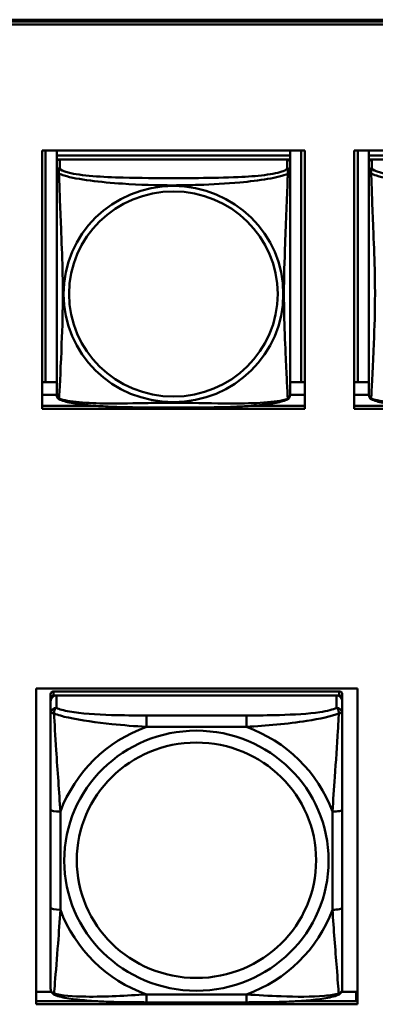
# Model space of a CAD drawing. Header units: inches. Extents: x 0.8 to 72.9, y -7.8 to 49.3.
# Tile 45 of 256: x 36.028 to 36.749, y 8.486 to 10.477. Entities that reach past the tile are written whole.
import ezdxf

# ---------------------------------------------------------------- set-up
doc = ezdxf.new("R2010")
doc.units = ezdxf.units.IN
doc.header["$MEASUREMENT"] = 0
doc.layers.add('Visible Edges(ROSSANSI)', color=7, linetype='Continuous', lineweight=50)
doc.layers.add('Visible Tangent Edges(ROSSANSI)', color=7, linetype='Continuous', lineweight=50)

msp = doc.modelspace()

# ---------------------------------------------------------------- linework, layer by layer
at = {"layer": 'Visible Edges(ROSSANSI)'}
for p, q in [((35.8647, 10.477), (53.2398, 10.477)), ((35.8647, 10.4733), (53.2398, 10.4733)), ((53.2398, 10.4672), (35.8647, 10.4672)), ((36.0736, 10.2127), (36.606, 10.2127)), ((36.0736, 9.69), (36.0736, 10.2127)), ((36.0808, 9.7437), (36.0808, 10.2127)), ((36.1034, 10.2127), (36.1034, 10.2025)), ((36.1034, 10.1885), (36.1034, 10.2127)), ((36.5759, 10.2025), (36.1034, 10.2025)), ((36.1034, 10.2025), (36.1034, 10.1943)), ((36.1034, 10.2025), (36.1034, 10.2025)), ((36.1034, 10.2025), (36.5759, 10.2025)), ((36.5759, 10.2127), (36.5759, 10.2025)), ((36.5759, 10.2025), (36.5759, 10.1943)), ((36.5759, 10.2025), (36.5759, 10.2025)), ((36.5985, 10.2127), (36.5985, 9.7437)), ((36.606, 10.2127), (36.606, 9.69)), ((36.706, 10.2127), (37.2384, 10.2127)), ((36.706, 9.69), (36.706, 10.2127)), ((36.7132, 9.7437), (36.7132, 10.2127)), ((36.7358, 10.2127), (36.7358, 10.2025)), ((36.7358, 10.1885), (36.7358, 10.2127)), ((37.2083, 10.2025), (36.7358, 10.2025)), ((36.7358, 10.2025), (36.7358, 10.1943)), ((36.7358, 10.2025), (36.7358, 10.2025)), ((36.7358, 10.2025), (37.2083, 10.2025)), ((36.1034, 10.1886), (36.1034, 10.1943)), ((36.1034, 10.1943), (36.1093, 10.1943)), ((36.1034, 10.1885), (36.1034, 9.7362)), ((36.57, 10.1943), (36.1093, 10.1943)), ((36.57, 10.1943), (36.5759, 10.1943)), ((36.5759, 10.1943), (36.5759, 10.1886)), ((36.5759, 10.1708), (36.5759, 10.1885)), ((36.7358, 10.1886), (36.7358, 10.1943)), ((36.7358, 10.1943), (36.7416, 10.1943)), ((36.7358, 10.1885), (36.7358, 9.7362)), ((37.2023, 10.1943), (36.7417, 10.1943)), ((36.5759, 10.1708), (36.5759, 10.1708)), ((36.1034, 9.766), (36.1034, 9.7387)), ((36.7358, 9.766), (36.7358, 9.7387)), ((36.0808, 9.7437), (36.0736, 9.7441)), ((36.1034, 9.7437), (36.0808, 9.7437)), ((36.1034, 9.7387), (36.1034, 9.7362)), ((36.5985, 9.7437), (36.5759, 9.7437)), ((36.5985, 9.7437), (36.606, 9.7441)), ((36.7132, 9.7437), (36.706, 9.7441)), ((36.7358, 9.7437), (36.7132, 9.7437)), ((36.7358, 9.7387), (36.7358, 9.7362)), ((36.1034, 9.7181), (36.0736, 9.7181)), ((36.1034, 9.7186), (36.1034, 9.7362)), ((36.1034, 9.7186), (36.1034, 9.7186)), ((36.606, 9.7181), (36.5759, 9.7181)), ((36.7358, 9.7181), (36.706, 9.7181)), ((36.7358, 9.7186), (36.7358, 9.7362)), ((36.7358, 9.7186), (36.7358, 9.7186)), ((36.0736, 9.6961), (36.1825, 9.6961)), ((36.606, 9.69), (36.0736, 9.69)), ((36.4969, 9.6961), (36.606, 9.6961)), ((36.706, 9.6961), (36.8146, 9.6961)), ((37.2384, 9.69), (36.706, 9.69)), ((36.0619, 8.4857), (36.0619, 9.1244)), ((36.0619, 9.1244), (36.7125, 9.1244)), ((36.7125, 9.1244), (36.7125, 8.4857)), ((36.091, 8.5363), (36.091, 9.1045)), ((36.6757, 9.1185), (36.0969, 9.1185)), ((36.0969, 9.1103), (36.6757, 9.1102)), ((36.6698, 9.1102), (36.1028, 9.1103)), ((36.6816, 9.1044), (36.6816, 9.1127)), ((36.6816, 9.1044), (36.6816, 9.0986)), ((36.091, 9.0987), (36.091, 8.5421)), ((36.6816, 9.0737), (36.6816, 9.0986)), ((36.6816, 8.6807), (36.6816, 8.8793)), ((36.091, 8.5421), (36.091, 8.5445)), ((36.091, 8.5171), (36.091, 8.5421)), ((36.0619, 8.5107), (36.0926, 8.5107)), ((36.68, 8.5107), (36.71, 8.5107)), ((36.71, 8.5107), (36.71, 8.4918)), ((36.7125, 8.5029), (36.71, 8.5029)), ((36.0619, 8.4918), (36.1866, 8.4918)), ((36.7125, 8.4857), (36.0619, 8.4857)), ((36.4874, 8.4897), (36.2851, 8.4897)), ((36.5862, 8.4918), (36.7125, 8.4918))]:
    msp.add_line(p, q, dxfattribs=at)
for centre, major_axis, start_param, end_param in [((36.1093, 10.1885), (-0.00591, 0), 4.712366, 6.283162), ((36.57, 10.1885), (0.00591, 0), 6.283162, 7.853958), ((36.7417, 10.1885), (-0.00591, 0), 4.712366, 6.283162), ((36.0969, 9.1127), (-0.00591, 0), 4.712366, 6.283162), ((36.1028, 9.0987), (-0.0118, 0), 4.712366, 6.283162), ((36.0969, 9.1045), (-0.00591, 0), 4.712366, 6.283162), ((36.6698, 9.0986), (0.0118, 0), 6.283162, 7.853958), ((36.6757, 9.1127), (0.00591, 0), 6.283162, 7.853958), ((36.6757, 9.1044), (0.00591, 0), 6.283162, 7.853958)]:
    msp.add_ellipse(centre, major_axis=major_axis, ratio=0.981793, start_param=start_param, end_param=end_param, dxfattribs=at)
for points, knots in [([(36.5759, 10.1708), (36.5759, 10.1687), (36.5759, 10.1653), (36.5759, 10.1559), (36.5759, 10.1499), (36.5759, 10.135), (36.5759, 10.1261), (36.5759, 10.1104), (36.5759, 10.104), (36.5759, 10.0898), (36.5759, 10.0819), (36.5759, 10.0638), (36.5759, 10.0535), (36.5759, 10.0285), (36.5759, 10.0138), (36.5759, 9.9812), (36.5759, 9.9633), (36.5759, 9.9275), (36.5759, 9.9097), (36.5759, 9.8742), (36.5759, 9.8565), (36.5759, 9.8303), (36.5759, 9.8217), (36.5759, 9.7987), (36.5759, 9.7848), (36.5759, 9.7642), (36.5759, 9.7569), (36.5759, 9.7452), (36.5759, 9.7405), (36.5759, 9.7329), (36.5759, 9.7297), (36.5759, 9.7248), (36.5759, 9.7229), (36.5759, 9.7202), (36.5759, 9.7194), (36.5759, 9.7185), (36.5759, 9.7182), (36.5759, 9.718), (36.5759, 9.7179), (36.5759, 9.7179), (36.5759, 9.7179), (36.5759, 9.7178), (36.5759, 9.7178), (36.5759, 9.7178), (36.5759, 9.7178), (36.5759, 9.7178), (36.5759, 9.7178), (36.5759, 9.7178), (36.5759, 9.7178), (36.5759, 9.7178), (36.5759, 9.7178), (36.5759, 9.7178), (36.5759, 9.7178), (36.5759, 9.7177), (36.5759, 9.7177), (36.5759, 9.7177), (36.5759, 9.7176), (36.5759, 9.7175), (36.5766, 9.7215), (36.5757, 9.7156)], [-1.737343, -1.737343, -1.737343, -1.737343, -1.672944, -1.672944, -1.604422, -1.604422, -1.52499, -1.52499, -1.474054, -1.474054, -1.413069, -1.413069, -1.334757, -1.334757, -1.223483, -1.223483, -1.085035, -1.085035, -0.946588, -0.946588, -0.80814, -0.80814, -0.738916, -0.738916, -0.621545, -0.621545, -0.551982, -0.551982, -0.498632, -0.498632, -0.453561, -0.453561, -0.41439, -0.41439, -0.383629, -0.383629, -0.368248, -0.368248, -0.360558, -0.360558, -0.356713, -0.356713, -0.35479, -0.35479, -0.353829, -0.353829, -0.353348, -0.353348, -0.353108, -0.353108, -0.353059, -0.353059, -0.352994, -0.352994, -0.352945, -0.352945, -0.352913, -0.352913, -0.352868, -0.352868, -0.352868, -0.352868]), ([(36.1034, 9.7186), (36.1034, 9.7185), (36.1034, 9.7184), (36.1034, 9.7182), (36.1034, 9.7182), (36.1034, 9.7181), (36.1034, 9.718), (36.1034, 9.7179), (36.1034, 9.7179), (36.1034, 9.7179), (36.1034, 9.7179), (36.1034, 9.7178), (36.1034, 9.7178), (36.1034, 9.7178), (36.1034, 9.7178), (36.1034, 9.7178), (36.1034, 9.7178), (36.1034, 9.7178), (36.1034, 9.7178), (36.1034, 9.7178), (36.1034, 9.7178), (36.1034, 9.7178), (36.1034, 9.7178), (36.1034, 9.7177), (36.1034, 9.7177), (36.1034, 9.7177), (36.1034, 9.7176), (36.1034, 9.7175), (36.1028, 9.7207), (36.1036, 9.7157)], [-1.737338, -1.737338, -1.737338, -1.737338, -1.7319152, -1.7319152, -1.7264924, -1.7264924, -1.72106959, -1.72106959, -1.71564679, -1.71564679, -1.71293539, -1.71293539, -1.71157969, -1.71157969, -1.71090184, -1.71090184, -1.71056291, -1.71056291, -1.71045007, -1.71045007, -1.71040727, -1.71040727, -1.71034618, -1.71034618, -1.71029647, -1.71029647, -1.71026337, -1.71026337, -1.71022399, -1.71022399, -1.71022399, -1.71022399]), ([(36.7358, 9.7186), (36.7358, 9.7185), (36.7358, 9.7184), (36.7358, 9.7182), (36.7358, 9.7182), (36.7358, 9.718), (36.7358, 9.718), (36.7358, 9.7179), (36.7358, 9.7179), (36.7358, 9.7179), (36.7358, 9.7178), (36.7358, 9.7178), (36.7358, 9.7178), (36.7358, 9.7178), (36.7358, 9.7178), (36.7358, 9.7178), (36.7358, 9.7178), (36.7358, 9.7178), (36.7358, 9.7178), (36.7358, 9.7178), (36.7358, 9.7178), (36.7358, 9.7178), (36.7358, 9.7178), (36.7358, 9.7177), (36.7358, 9.7177), (36.7358, 9.7177), (36.7358, 9.7176), (36.7358, 9.7175), (36.7352, 9.7207), (36.736, 9.7156)], [-1.737338, -1.737338, -1.737338, -1.737338, -1.7319152, -1.7319152, -1.7264924, -1.7264924, -1.72106959, -1.72106959, -1.71564679, -1.71564679, -1.71293539, -1.71293539, -1.71157969, -1.71157969, -1.71090184, -1.71090184, -1.71056291, -1.71056291, -1.71045007, -1.71045007, -1.71040727, -1.71040727, -1.71034618, -1.71034618, -1.71029647, -1.71029647, -1.71026337, -1.71026337, -1.71022399, -1.71022399, -1.71022399, -1.71022399]), ([(36.1076, 9.7098), (36.1071, 9.71), (36.1065, 9.7104), (36.1056, 9.7112), (36.1053, 9.7117), (36.1046, 9.7126), (36.1044, 9.713), (36.104, 9.7139), (36.1039, 9.7143), (36.1037, 9.715), (36.1036, 9.7153), (36.1036, 9.7157)], [0.02273801, 0.02273801, 0.02273801, 0.02273801, 0.02955005, 0.02955005, 0.03636208, 0.03636208, 0.04317412, 0.04317412, 0.04998616, 0.04998616, 0.05679819, 0.05679819, 0.05679819, 0.05679819]), ([(36.5717, 9.7097), (36.5683, 9.708), (36.5648, 9.7067), (36.5568, 9.7043), (36.5523, 9.7032), (36.5428, 9.7013), (36.5378, 9.7005), (36.5267, 9.6989), (36.5205, 9.6982), (36.5066, 9.6968), (36.4988, 9.6962), (36.481, 9.695), (36.4708, 9.6945), (36.4459, 9.6935), (36.4312, 9.6932), (36.3995, 9.6927), (36.3825, 9.6926), (36.3485, 9.6925), (36.3315, 9.6925), (36.2975, 9.6926), (36.2804, 9.6927), (36.2464, 9.6932), (36.2293, 9.6936), (36.199, 9.6949), (36.1859, 9.6957), (36.1649, 9.6975), (36.1569, 9.6984), (36.1433, 9.7002), (36.1376, 9.7011), (36.1275, 9.7031), (36.1231, 9.7041), (36.1148, 9.7066), (36.1111, 9.7079), (36.1076, 9.7098)], [-1.678204, -1.678204, -1.678204, -1.678204, -1.629816, -1.629816, -1.580861, -1.580861, -1.532582, -1.532582, -1.479316, -1.479316, -1.416961, -1.416961, -1.337798, -1.337798, -1.226353, -1.226353, -1.09702, -1.09702, -0.967687, -0.967687, -0.838354, -0.838354, -0.709021, -0.709021, -0.60577, -0.60577, -0.53827, -0.53827, -0.483941, -0.483941, -0.435529, -0.435529, -0.384876, -0.384876, -0.384876, -0.384876]), ([(36.5717, 9.7097), (36.5722, 9.71), (36.5727, 9.7104), (36.5736, 9.7112), (36.574, 9.7117), (36.5746, 9.7126), (36.5749, 9.713), (36.5752, 9.7139), (36.5754, 9.7143), (36.5756, 9.715), (36.5756, 9.7153), (36.5757, 9.7156)], [0.0227374, 0.0227374, 0.0227374, 0.0227374, 0.02954725, 0.02954725, 0.03635709, 0.03635709, 0.04316693, 0.04316693, 0.04997677, 0.04997677, 0.05678661, 0.05678661, 0.05678661, 0.05678661]), ([(36.74, 9.7097), (36.7394, 9.71), (36.7389, 9.7104), (36.738, 9.7112), (36.7376, 9.7117), (36.737, 9.7126), (36.7368, 9.713), (36.7364, 9.7139), (36.7363, 9.7143), (36.7361, 9.715), (36.736, 9.7153), (36.736, 9.7156)], [0.02273801, 0.02273801, 0.02273801, 0.02273801, 0.02955005, 0.02955005, 0.03636208, 0.03636208, 0.04317412, 0.04317412, 0.04998616, 0.04998616, 0.05679819, 0.05679819, 0.05679819, 0.05679819]), ([(37.2041, 9.7097), (37.2007, 9.708), (37.1972, 9.7067), (37.1892, 9.7043), (37.1847, 9.7032), (37.1752, 9.7013), (37.1702, 9.7005), (37.1591, 9.6989), (37.1529, 9.6982), (37.139, 9.6968), (37.1312, 9.6962), (37.1134, 9.695), (37.1032, 9.6945), (37.0783, 9.6935), (37.0635, 9.6932), (37.0319, 9.6927), (37.0148, 9.6926), (36.9808, 9.6925), (36.9638, 9.6925), (36.9298, 9.6926), (36.9128, 9.6927), (36.8788, 9.6932), (36.8617, 9.6936), (36.8314, 9.6949), (36.8183, 9.6957), (36.7973, 9.6975), (36.7893, 9.6984), (36.7756, 9.7002), (36.7699, 9.7011), (36.7599, 9.7031), (36.7554, 9.7041), (36.7472, 9.7066), (36.7435, 9.7079), (36.74, 9.7097)], [-1.678204, -1.678204, -1.678204, -1.678204, -1.629816, -1.629816, -1.580861, -1.580861, -1.532582, -1.532582, -1.479316, -1.479316, -1.416961, -1.416961, -1.337798, -1.337798, -1.226353, -1.226353, -1.09702, -1.09702, -0.967687, -0.967687, -0.838354, -0.838354, -0.709021, -0.709021, -0.60577, -0.60577, -0.53827, -0.53827, -0.483941, -0.483941, -0.435529, -0.435529, -0.384876, -0.384876, -0.384876, -0.384876]), ([(36.6816, 9.0737), (36.6816, 9.0697), (36.6816, 9.0646), (36.6816, 9.0516), (36.6816, 9.0435), (36.6816, 9.024), (36.6816, 9.0122), (36.6816, 8.9861), (36.6816, 8.9719), (36.6816, 8.9436), (36.6816, 8.9294), (36.6816, 8.9032), (36.6816, 8.8912), (36.6816, 8.8793)], [-0.7963813, -0.7963813, -0.7963813, -0.7963813, -0.7327374, -0.7327374, -0.6587673, -0.6587673, -0.5649326, -0.5649326, -0.4570471, -0.4570471, -0.3491616, -0.3491616, -0.2569537, -0.2569537, -0.2569537, -0.2569537]), ([(36.6816, 8.6807), (36.6816, 8.6667), (36.6816, 8.6528), (36.6816, 8.6254), (36.6816, 8.6119), (36.6816, 8.5859), (36.6816, 8.5733), (36.6816, 8.5504), (36.6816, 8.5401), (36.6816, 8.526), (36.6816, 8.5212), (36.6816, 8.518), (36.6816, 8.5175), (36.6816, 8.5171)], [0.2569517, 0.2569517, 0.2569517, 0.2569517, 0.3649254, 0.3649254, 0.472899, 0.472899, 0.5808726, 0.5808726, 0.6888463, 0.6888463, 0.7733641, 0.7733641, 0.7968199, 0.7968199, 0.7968199, 0.7968199]), ([(36.0991, 8.5048), (36.098, 8.5053), (36.0969, 8.5059), (36.0949, 8.5075), (36.0941, 8.5084), (36.0927, 8.5103), (36.0922, 8.5114), (36.0915, 8.5132), (36.0913, 8.5141), (36.0911, 8.5157), (36.091, 8.5165), (36.091, 8.5171)], [0.02510758, 0.02510758, 0.02510758, 0.02510758, 0.03074015, 0.03074015, 0.03637271, 0.03637271, 0.04200527, 0.04200527, 0.04763784, 0.04763784, 0.0532704, 0.0532704, 0.0532704, 0.0532704]), ([(36.2851, 8.4897), (36.2716, 8.4897), (36.258, 8.4898), (36.2307, 8.4901), (36.2171, 8.4905), (36.1902, 8.4915), (36.1769, 8.4923), (36.1512, 8.4944), (36.1391, 8.4957), (36.117, 8.4993), (36.1075, 8.5014), (36.0991, 8.5048)], [0.2569517, 0.2569517, 0.2569517, 0.2569517, 0.3597049, 0.3597049, 0.4624581, 0.4624581, 0.5652113, 0.5652113, 0.6679645, 0.6679645, 0.7707177, 0.7707177, 0.7707177, 0.7707177]), ([(36.6735, 8.5048), (36.6651, 8.5013), (36.6556, 8.4993), (36.6335, 8.4957), (36.6214, 8.4944), (36.5957, 8.4922), (36.5824, 8.4915), (36.5555, 8.4905), (36.5419, 8.4901), (36.5146, 8.4898), (36.501, 8.4897), (36.4874, 8.4897)], [-0.7703503, -0.7703503, -0.7703503, -0.7703503, -0.667671, -0.667671, -0.5649917, -0.5649917, -0.4623124, -0.4623124, -0.3596331, -0.3596331, -0.2569537, -0.2569537, -0.2569537, -0.2569537]), ([(36.6735, 8.5048), (36.6746, 8.5053), (36.6757, 8.5059), (36.6776, 8.5074), (36.6785, 8.5084), (36.6799, 8.5103), (36.6804, 8.5113), (36.6811, 8.5132), (36.6813, 8.5141), (36.6815, 8.5157), (36.6816, 8.5165), (36.6816, 8.5171)], [0.0251072, 0.0251072, 0.0251072, 0.0251072, 0.03073932, 0.03073932, 0.03637143, 0.03637143, 0.04200355, 0.04200355, 0.04763567, 0.04763567, 0.05326779, 0.05326779, 0.05326779, 0.05326779])]:
    msp.add_open_spline(points, degree=3, knots=knots, dxfattribs=at)
at = {"layer": 'Visible Tangent Edges(ROSSANSI)'}
for p, q in [((36.1034, 10.1885), (36.1034, 10.1708)), ((36.1093, 10.1766), (36.1093, 10.1943)), ((36.57, 10.1943), (36.57, 10.1766)), ((36.7358, 10.1885), (36.7358, 10.1708)), ((36.7417, 10.1766), (36.7417, 10.1943)), ((36.091, 9.1127), (36.091, 9.1045)), ((36.0969, 9.1103), (36.0969, 9.1185)), ((36.1028, 9.0853), (36.1028, 9.1103)), ((36.6698, 9.1102), (36.6698, 9.0853)), ((36.6757, 9.1185), (36.6757, 9.1102)), ((36.091, 9.0987), (36.091, 9.0737)), ((36.4875, 9.0699), (36.2852, 9.0699)), ((36.2852, 9.0468), (36.4875, 9.0468)), ((36.091, 8.8793), (36.091, 8.6807)), ((36.1107, 8.6769), (36.1107, 8.8755)), ((36.6619, 8.8755), (36.6619, 8.6769)), ((36.4874, 8.5057), (36.2851, 8.5057))]:
    msp.add_line(p, q, dxfattribs=at)
for centre, major_axis, ratio, start_param, end_param in [((36.1093, 10.1708), (-0.00591, 0), 0.981793, 4.712366, 6.283162), ((36.57, 10.1708), (0.00591, 0), 0.981793, 6.283162, 7.853958), ((36.7417, 10.1708), (-0.00591, 0), 0.981793, 4.712366, 6.283162), ((36.1028, 9.0737), (-0.0118, 0), 0.981793, 4.712366, 6.283162), ((36.6698, 9.0737), (0.0118, 0), 0.981793, 6.283162, 7.853958), ((36.2852, 9.0505), (0, 0.0197), 0.00001, 4.521275, 6.092066), ((36.4875, 9.0505), (0, 0.0197), 0.00001, 4.521276, 6.092078), ((36.3863, 8.7762), (-0.2936, 0), 0.981793, 5.064132, 5.931395), ((36.3863, 8.7762), (0.2936, 0), 0.981793, 0.351743, 1.219006), ((36.1107, 8.8793), (-0.0197, 0), 0.189952, 0.000005, 1.570801), ((36.6619, 8.8793), (0.0197, 0), 0.189952, 4.712393, 6.28319), ((36.1107, 8.6807), (-0.0197, 0), 0.189952, 0.000005, 1.570801), ((36.3863, 8.7762), (-0.2936, 0), 0.981793, 0.351743, 1.219006), ((36.3863, 8.7762), (0.2936, 0), 0.981793, 5.064132, 5.931395), ((36.6619, 8.6807), (0.0197, 0), 0.189952, 4.712393, 6.28319), ((36.2851, 8.5094), (0, -0.0197), 0.00001, 0.000005, 1.379683), ((36.4874, 8.5094), (0, -0.0197), 0.00001, 0.000003, 1.379683)]:
    msp.add_ellipse(centre, major_axis=major_axis, ratio=ratio, start_param=start_param, end_param=end_param, dxfattribs=at)
for centre, major_axis in [((36.3396, 9.9221), (0.2227, 0)), ((36.3396, 9.9223), (0.2113, 0)), ((36.3863, 8.7762), (-0.2678, 0)), ((36.3863, 8.777), (-0.2424, 0))]:
    msp.add_ellipse(centre, major_axis=major_axis, ratio=0.981793, dxfattribs=at)
for points, knots in [([(36.108, 10.1655), (36.1078, 10.1667), (36.1077, 10.1677), (36.1076, 10.1697), (36.1076, 10.1706), (36.1078, 10.1719), (36.1079, 10.1723), (36.1081, 10.173), (36.1081, 10.1732), (36.1083, 10.1737), (36.1084, 10.174), (36.1086, 10.1747), (36.1088, 10.1751), (36.1091, 10.1759), (36.1093, 10.1762), (36.1093, 10.1766)], [-0.00026741, -0.00026741, -0.00026741, -0.00026741, 0.01456352, 0.01456352, 0.03151317, 0.03151317, 0.04210669, 0.04210669, 0.04740346, 0.04740346, 0.05587828, 0.05587828, 0.06943799, 0.06943799, 0.0844808, 0.0844808, 0.0844808, 0.0844808]), ([(36.57, 10.1766), (36.5694, 10.1746), (36.5667, 10.1727), (36.5623, 10.1709), (36.5541, 10.1676), (36.5402, 10.1648), (36.5241, 10.1628), (36.508, 10.1608), (36.4898, 10.1595), (36.4711, 10.1586), (36.4448, 10.1574), (36.4175, 10.157), (36.3904, 10.1568), (36.3735, 10.1567), (36.3566, 10.1567), (36.3397, 10.1567), (36.3058, 10.1567), (36.272, 10.1567), (36.2382, 10.1576), (36.1962, 10.1587), (36.1523, 10.1613), (36.1268, 10.1678), (36.1167, 10.1704), (36.1103, 10.1735), (36.1093, 10.1766)], [0.325731, 0.325731, 0.325731, 0.325731, 0.404774, 0.404774, 0.404774, 0.550532, 0.550532, 0.550532, 0.69629, 0.69629, 0.69629, 0.902598, 0.902598, 0.902598, 1.03154, 1.03154, 1.03154, 1.289425, 1.289425, 1.289425, 1.610774, 1.610774, 1.610774, 1.73735, 1.73735, 1.73735, 1.73735]), ([(36.57, 10.1766), (36.5701, 10.1762), (36.5702, 10.1758), (36.5705, 10.1751), (36.5707, 10.1747), (36.5709, 10.174), (36.571, 10.1737), (36.5712, 10.1732), (36.5712, 10.173), (36.5714, 10.1723), (36.5715, 10.1719), (36.5717, 10.1706), (36.5717, 10.1697), (36.5716, 10.1677), (36.5715, 10.1667), (36.5713, 10.1655)], [-0.0844808, -0.0844808, -0.0844808, -0.0844808, -0.06943799, -0.06943799, -0.05587828, -0.05587828, -0.04740346, -0.04740346, -0.04210669, -0.04210669, -0.03151317, -0.03151317, -0.01456352, -0.01456352, 0.00026741, 0.00026741, 0.00026741, 0.00026741]), ([(36.7404, 10.1655), (36.7401, 10.1667), (36.74, 10.1677), (36.74, 10.1696), (36.74, 10.1706), (36.7402, 10.1719), (36.7403, 10.1723), (36.7404, 10.173), (36.7405, 10.1732), (36.7407, 10.1737), (36.7408, 10.174), (36.741, 10.1747), (36.7412, 10.1751), (36.7415, 10.1758), (36.7416, 10.1762), (36.7417, 10.1766)], [-0.00026741, -0.00026741, -0.00026741, -0.00026741, 0.01456352, 0.01456352, 0.03151317, 0.03151317, 0.04210669, 0.04210669, 0.04740346, 0.04740346, 0.05587828, 0.05587828, 0.06943799, 0.06943799, 0.0844808, 0.0844808, 0.0844808, 0.0844808]), ([(37.2023, 10.1766), (37.2018, 10.1746), (37.199, 10.1726), (37.1946, 10.1709), (37.1865, 10.1676), (37.1726, 10.1648), (37.1565, 10.1628), (37.1403, 10.1608), (37.1221, 10.1595), (37.1035, 10.1586), (37.0771, 10.1574), (37.0499, 10.157), (37.0228, 10.1568), (37.0059, 10.1567), (36.989, 10.1566), (36.972, 10.1566), (36.9382, 10.1566), (36.9043, 10.1567), (36.8706, 10.1576), (36.8286, 10.1586), (36.7847, 10.1613), (36.7591, 10.1678), (36.7491, 10.1704), (36.7427, 10.1734), (36.7417, 10.1766)], [0.325731, 0.325731, 0.325731, 0.325731, 0.404774, 0.404774, 0.404774, 0.550532, 0.550532, 0.550532, 0.69629, 0.69629, 0.69629, 0.902598, 0.902598, 0.902598, 1.03154, 1.03154, 1.03154, 1.289425, 1.289425, 1.289425, 1.610774, 1.610774, 1.610774, 1.73735, 1.73735, 1.73735, 1.73735]), ([(36.1034, 10.1708), (36.1034, 10.1705), (36.1034, 10.1703), (36.1035, 10.1699), (36.1035, 10.1697), (36.1037, 10.1694), (36.1037, 10.1692), (36.1039, 10.169), (36.104, 10.169), (36.1042, 10.1687), (36.1044, 10.1685), (36.105, 10.168), (36.1054, 10.1675), (36.1066, 10.1666), (36.1072, 10.1661), (36.108, 10.1655)], [-0.0844808, -0.0844808, -0.0844808, -0.0844808, -0.06943799, -0.06943799, -0.05587828, -0.05587828, -0.04740346, -0.04740346, -0.04210669, -0.04210669, -0.03151317, -0.03151317, -0.01456352, -0.01456352, 0.00026741, 0.00026741, 0.00026741, 0.00026741]), ([(36.1034, 10.1708), (36.1034, 10.1683), (36.1034, 10.1636), (36.1034, 10.1575), (36.1034, 10.1462), (36.1034, 10.1299), (36.1034, 10.112), (36.1034, 10.0942), (36.1034, 10.075), (36.1034, 10.0558), (36.1034, 10.0287), (36.1034, 10.0015), (36.1034, 9.9747), (36.1034, 9.958), (36.1034, 9.9414), (36.1034, 9.9247), (36.1034, 9.8915), (36.1034, 9.8583), (36.1034, 9.8261), (36.1034, 9.7859), (36.1034, 9.7455), (36.1034, 9.7269), (36.1034, 9.7195), (36.1034, 9.7163), (36.1034, 9.7186)], [0.325731, 0.325731, 0.325731, 0.325731, 0.404774, 0.404774, 0.404774, 0.550532, 0.550532, 0.550532, 0.69629, 0.69629, 0.69629, 0.902598, 0.902598, 0.902598, 1.03154, 1.03154, 1.03154, 1.289425, 1.289425, 1.289425, 1.610774, 1.610774, 1.610774, 1.73735, 1.73735, 1.73735, 1.73735]), ([(36.108, 10.1655), (36.1108, 10.1642), (36.1143, 10.163), (36.1183, 10.1618), (36.1459, 10.1534), (36.1929, 10.1483), (36.2365, 10.1454), (36.2714, 10.1431), (36.3056, 10.142), (36.3397, 10.142), (36.3567, 10.142), (36.3737, 10.1423), (36.3909, 10.1429), (36.4184, 10.1437), (36.4465, 10.1453), (36.4742, 10.1479), (36.4938, 10.1497), (36.5131, 10.152), (36.5304, 10.1549), (36.5476, 10.1579), (36.5625, 10.1615), (36.5713, 10.1655)], [-1.657319, -1.657319, -1.657319, -1.657319, -1.610774, -1.610774, -1.610774, -1.289425, -1.289425, -1.289425, -1.03154, -1.03154, -1.03154, -0.902598, -0.902598, -0.902598, -0.69629, -0.69629, -0.69629, -0.550532, -0.550532, -0.550532, -0.405761, -0.405761, -0.405761, -0.405761]), ([(36.108, 9.7106), (36.1081, 9.7122), (36.1082, 9.7145), (36.1084, 9.7174), (36.1095, 9.7372), (36.1116, 9.7803), (36.1133, 9.8219), (36.1147, 9.8552), (36.1157, 9.8887), (36.1157, 9.9221), (36.1157, 9.9389), (36.1154, 9.9556), (36.115, 9.9726), (36.1143, 9.9998), (36.1132, 10.0279), (36.112, 10.0565), (36.1112, 10.0767), (36.1103, 10.0971), (36.1096, 10.1164), (36.1089, 10.1355), (36.1083, 10.1532), (36.108, 10.1655)], [-1.657319, -1.657319, -1.657319, -1.657319, -1.610774, -1.610774, -1.610774, -1.289425, -1.289425, -1.289425, -1.03154, -1.03154, -1.03154, -0.902598, -0.902598, -0.902598, -0.69629, -0.69629, -0.69629, -0.550532, -0.550532, -0.550532, -0.405761, -0.405761, -0.405761, -0.405761]), ([(36.5713, 10.1655), (36.5712, 10.1615), (36.5711, 10.157), (36.5709, 10.152), (36.5698, 10.1176), (36.5677, 10.0684), (36.566, 10.0245), (36.5646, 9.9892), (36.5636, 9.9556), (36.5636, 9.9221), (36.5636, 9.9054), (36.5639, 9.8887), (36.5643, 9.872), (36.565, 9.8452), (36.5661, 9.818), (36.5673, 9.7923), (36.5681, 9.7741), (36.569, 9.7565), (36.5697, 9.7418), (36.5704, 9.7272), (36.571, 9.7156), (36.5713, 9.7106)], [-1.657319, -1.657319, -1.657319, -1.657319, -1.610774, -1.610774, -1.610774, -1.289425, -1.289425, -1.289425, -1.03154, -1.03154, -1.03154, -0.902598, -0.902598, -0.902598, -0.69629, -0.69629, -0.69629, -0.550532, -0.550532, -0.550532, -0.405761, -0.405761, -0.405761, -0.405761]), ([(36.5713, 10.1655), (36.5721, 10.1661), (36.5727, 10.1666), (36.5739, 10.1675), (36.5744, 10.1679), (36.5749, 10.1685), (36.5751, 10.1687), (36.5753, 10.1689), (36.5754, 10.169), (36.5756, 10.1692), (36.5756, 10.1693), (36.5758, 10.1697), (36.5758, 10.1698), (36.5759, 10.1703), (36.5759, 10.1705), (36.5759, 10.1708)], [-0.00026741, -0.00026741, -0.00026741, -0.00026741, 0.01456352, 0.01456352, 0.03151317, 0.03151317, 0.04210669, 0.04210669, 0.04740346, 0.04740346, 0.05587828, 0.05587828, 0.06943799, 0.06943799, 0.08447444, 0.08447444, 0.08447444, 0.08447444]), ([(36.7358, 10.1708), (36.7358, 10.1705), (36.7358, 10.1703), (36.7359, 10.1698), (36.7359, 10.1697), (36.7361, 10.1693), (36.7361, 10.1692), (36.7363, 10.169), (36.7363, 10.1689), (36.7366, 10.1687), (36.7367, 10.1685), (36.7373, 10.1679), (36.7378, 10.1675), (36.7389, 10.1666), (36.7396, 10.1661), (36.7404, 10.1655)], [-0.0844808, -0.0844808, -0.0844808, -0.0844808, -0.06943799, -0.06943799, -0.05587828, -0.05587828, -0.04740346, -0.04740346, -0.04210669, -0.04210669, -0.03151317, -0.03151317, -0.01456352, -0.01456352, 0.00026741, 0.00026741, 0.00026741, 0.00026741]), ([(36.7358, 10.1708), (36.7358, 10.1682), (36.7358, 10.1636), (36.7358, 10.1575), (36.7358, 10.1462), (36.7358, 10.1298), (36.7358, 10.112), (36.7358, 10.0941), (36.7358, 10.075), (36.7358, 10.0558), (36.7358, 10.0287), (36.7358, 10.0015), (36.7358, 9.9747), (36.7358, 9.958), (36.7358, 9.9413), (36.7358, 9.9247), (36.7358, 9.8915), (36.7358, 9.8583), (36.7358, 9.8261), (36.7358, 9.7859), (36.7358, 9.7455), (36.7358, 9.7269), (36.7358, 9.7195), (36.7358, 9.7163), (36.7358, 9.7186)], [0.325731, 0.325731, 0.325731, 0.325731, 0.404774, 0.404774, 0.404774, 0.550532, 0.550532, 0.550532, 0.69629, 0.69629, 0.69629, 0.902598, 0.902598, 0.902598, 1.03154, 1.03154, 1.03154, 1.289425, 1.289425, 1.289425, 1.610774, 1.610774, 1.610774, 1.73735, 1.73735, 1.73735, 1.73735]), ([(36.7403, 9.7106), (36.7404, 9.7122), (36.7406, 9.7145), (36.7407, 9.7174), (36.7418, 9.7372), (36.744, 9.7803), (36.7457, 9.8218), (36.747, 9.8551), (36.748, 9.8887), (36.748, 9.9221), (36.748, 9.9389), (36.7478, 9.9556), (36.7474, 9.9726), (36.7467, 9.9998), (36.7456, 10.0279), (36.7444, 10.0565), (36.7436, 10.0766), (36.7427, 10.0971), (36.742, 10.1163), (36.7413, 10.1354), (36.7407, 10.1532), (36.7404, 10.1655)], [-1.657319, -1.657319, -1.657319, -1.657319, -1.610774, -1.610774, -1.610774, -1.289425, -1.289425, -1.289425, -1.03154, -1.03154, -1.03154, -0.902598, -0.902598, -0.902598, -0.69629, -0.69629, -0.69629, -0.550532, -0.550532, -0.550532, -0.405761, -0.405761, -0.405761, -0.405761]), ([(36.7404, 10.1655), (36.7432, 10.1642), (36.7467, 10.163), (36.7507, 10.1617), (36.7783, 10.1534), (36.8253, 10.1483), (36.8688, 10.1454), (36.9038, 10.1431), (36.938, 10.142), (36.972, 10.142), (36.9891, 10.142), (37.0061, 10.1423), (37.0233, 10.1428), (37.0508, 10.1437), (37.0789, 10.1453), (37.1066, 10.1478), (37.1261, 10.1497), (37.1455, 10.152), (37.1628, 10.1549), (37.1799, 10.1579), (37.1949, 10.1615), (37.2037, 10.1655)], [-1.657319, -1.657319, -1.657319, -1.657319, -1.610774, -1.610774, -1.610774, -1.289425, -1.289425, -1.289425, -1.03154, -1.03154, -1.03154, -0.902598, -0.902598, -0.902598, -0.69629, -0.69629, -0.69629, -0.550532, -0.550532, -0.550532, -0.405761, -0.405761, -0.405761, -0.405761]), ([(36.108, 9.7106), (36.1072, 9.7108), (36.1066, 9.7111), (36.1054, 9.7118), (36.1049, 9.7124), (36.1044, 9.7133), (36.1042, 9.7136), (36.1039, 9.7142), (36.1039, 9.7144), (36.1037, 9.7149), (36.1037, 9.7152), (36.1036, 9.7156), (36.1036, 9.7156), (36.1036, 9.7157)], [-0.00026741, -0.00026741, -0.00026741, -0.00026741, 0.01456352, 0.01456352, 0.03151317, 0.03151317, 0.04210669, 0.04210669, 0.04740346, 0.04740346, 0.05587828, 0.05587828, 0.05679819, 0.05679819, 0.05679819, 0.05679819]), ([(36.1076, 9.7098), (36.1076, 9.7098), (36.1076, 9.7098), (36.1076, 9.71), (36.1078, 9.7102), (36.108, 9.7106)], [-0.02273801, -0.02273801, -0.02273801, -0.02273801, -0.01456352, -0.01456352, 0.00026741, 0.00026741, 0.00026741, 0.00026741]), ([(36.5713, 9.7106), (36.5685, 9.7095), (36.565, 9.7085), (36.561, 9.7076), (36.5334, 9.7014), (36.4864, 9.7005), (36.4428, 9.7009), (36.4079, 9.7013), (36.3737, 9.7022), (36.3396, 9.7022), (36.3226, 9.7022), (36.3056, 9.702), (36.2884, 9.7017), (36.2609, 9.7013), (36.2328, 9.7006), (36.2051, 9.7009), (36.1855, 9.701), (36.1662, 9.7017), (36.1489, 9.7032), (36.1317, 9.7048), (36.1168, 9.7073), (36.108, 9.7106)], [-1.657319, -1.657319, -1.657319, -1.657319, -1.610774, -1.610774, -1.610774, -1.289425, -1.289425, -1.289425, -1.03154, -1.03154, -1.03154, -0.902598, -0.902598, -0.902598, -0.69629, -0.69629, -0.69629, -0.550532, -0.550532, -0.550532, -0.405761, -0.405761, -0.405761, -0.405761]), ([(36.5757, 9.7156), (36.5757, 9.7156), (36.5757, 9.7156), (36.5756, 9.7152), (36.5755, 9.7149), (36.5754, 9.7144), (36.5753, 9.7142), (36.5751, 9.7136), (36.5749, 9.7133), (36.5743, 9.7123), (36.5739, 9.7118), (36.5727, 9.7111), (36.5721, 9.7108), (36.5713, 9.7106)], [-0.05678661, -0.05678661, -0.05678661, -0.05678661, -0.05587828, -0.05587828, -0.04740346, -0.04740346, -0.04210669, -0.04210669, -0.03151317, -0.03151317, -0.01456352, -0.01456352, 0.00026741, 0.00026741, 0.00026741, 0.00026741]), ([(36.5713, 9.7106), (36.5715, 9.7102), (36.5716, 9.71), (36.5717, 9.7098), (36.5717, 9.7098), (36.5717, 9.7097)], [-0.00026741, -0.00026741, -0.00026741, -0.00026741, 0.01456352, 0.01456352, 0.0227374, 0.0227374, 0.0227374, 0.0227374]), ([(36.7403, 9.7106), (36.7396, 9.7108), (36.7389, 9.7111), (36.7378, 9.7118), (36.7373, 9.7123), (36.7367, 9.7132), (36.7366, 9.7136), (36.7363, 9.7142), (36.7363, 9.7144), (36.7361, 9.7149), (36.736, 9.7152), (36.736, 9.7156), (36.736, 9.7156), (36.736, 9.7156)], [-0.00026741, -0.00026741, -0.00026741, -0.00026741, 0.01456352, 0.01456352, 0.03151317, 0.03151317, 0.04210669, 0.04210669, 0.04740346, 0.04740346, 0.05587828, 0.05587828, 0.05679819, 0.05679819, 0.05679819, 0.05679819]), ([(36.74, 9.7097), (36.74, 9.7098), (36.74, 9.7098), (36.74, 9.71), (36.7401, 9.7102), (36.7403, 9.7106)], [-0.02273801, -0.02273801, -0.02273801, -0.02273801, -0.01456352, -0.01456352, 0.00026741, 0.00026741, 0.00026741, 0.00026741]), ([(37.2037, 9.7106), (37.2009, 9.7095), (37.1974, 9.7085), (37.1934, 9.7076), (37.1658, 9.7014), (37.1187, 9.7005), (37.0752, 9.7009), (37.0403, 9.7013), (37.0061, 9.7022), (36.972, 9.7022), (36.955, 9.7022), (36.9379, 9.702), (36.9208, 9.7017), (36.8933, 9.7013), (36.8651, 9.7006), (36.8375, 9.7009), (36.8179, 9.701), (36.7986, 9.7017), (36.7813, 9.7032), (36.7641, 9.7048), (36.7492, 9.7072), (36.7403, 9.7106)], [-1.657319, -1.657319, -1.657319, -1.657319, -1.610774, -1.610774, -1.610774, -1.289425, -1.289425, -1.289425, -1.03154, -1.03154, -1.03154, -0.902598, -0.902598, -0.902598, -0.69629, -0.69629, -0.69629, -0.550532, -0.550532, -0.550532, -0.405761, -0.405761, -0.405761, -0.405761]), ([(36.0979, 9.0738), (36.0979, 9.0749), (36.0979, 9.076), (36.0981, 9.078), (36.0983, 9.079), (36.0988, 9.0804), (36.099, 9.0809), (36.0993, 9.0816), (36.0994, 9.0818), (36.0997, 9.0824), (36.1, 9.0827), (36.1005, 9.0835), (36.1009, 9.084), (36.1018, 9.0847), (36.1023, 9.0851), (36.1028, 9.0853)], [-0.00023197, -0.00023197, -0.00023197, -0.00023197, 0.00913095, 0.00913095, 0.01983142, 0.01983142, 0.02651922, 0.02651922, 0.02986312, 0.02986312, 0.03521335, 0.03521335, 0.04377373, 0.04377373, 0.0532704, 0.0532704, 0.0532704, 0.0532704]), ([(36.2852, 9.0699), (36.2615, 9.0699), (36.2375, 9.07), (36.2141, 9.0708), (36.1835, 9.0718), (36.1526, 9.0738), (36.1293, 9.0777), (36.1173, 9.0798), (36.1077, 9.0824), (36.1028, 9.0853)], [0.2569537, 0.2569537, 0.2569537, 0.2569537, 0.4371919, 0.4371919, 0.4371919, 0.6739428, 0.6739428, 0.6739428, 0.7963818, 0.7963818, 0.7963818, 0.7963818]), ([(36.6698, 9.0853), (36.664, 9.0819), (36.6515, 9.0789), (36.6363, 9.0766), (36.6129, 9.0732), (36.5838, 9.0715), (36.5547, 9.0707), (36.5325, 9.07), (36.5099, 9.0699), (36.4875, 9.0699)], [-0.7968224, -0.7968224, -0.7968224, -0.7968224, -0.6514613, -0.6514613, -0.6514613, -0.427691, -0.427691, -0.427691, -0.2569517, -0.2569517, -0.2569517, -0.2569517]), ([(36.6698, 9.0853), (36.6703, 9.0851), (36.6708, 9.0847), (36.6717, 9.0839), (36.6721, 9.0835), (36.6727, 9.0827), (36.6729, 9.0824), (36.6732, 9.0818), (36.6733, 9.0816), (36.6736, 9.0809), (36.6738, 9.0804), (36.6743, 9.0789), (36.6745, 9.078), (36.6747, 9.0759), (36.6747, 9.0749), (36.6747, 9.0738)], [-0.0532704, -0.0532704, -0.0532704, -0.0532704, -0.04377373, -0.04377373, -0.03521335, -0.03521335, -0.02986312, -0.02986312, -0.02651922, -0.02651922, -0.01983142, -0.01983142, -0.00913095, -0.00913095, 0.00023197, 0.00023197, 0.00023197, 0.00023197]), ([(36.091, 9.0737), (36.091, 9.074), (36.0911, 9.0742), (36.0914, 9.0746), (36.0915, 9.0747), (36.0919, 9.0748), (36.0921, 9.0749), (36.0924, 9.0749), (36.0925, 9.0749), (36.0929, 9.075), (36.0933, 9.075), (36.0942, 9.0749), (36.0948, 9.0747), (36.0963, 9.0744), (36.097, 9.0741), (36.0979, 9.0738)], [-0.0532704, -0.0532704, -0.0532704, -0.0532704, -0.04377373, -0.04377373, -0.03521335, -0.03521335, -0.02986312, -0.02986312, -0.02651922, -0.02651922, -0.01983142, -0.01983142, -0.00913095, -0.00913095, 0.00023197, 0.00023197, 0.00023197, 0.00023197]), ([(36.091, 9.0737), (36.091, 9.0646), (36.091, 9.0494), (36.091, 9.0322), (36.091, 9.0058), (36.091, 8.9755), (36.091, 8.9461), (36.091, 8.9237), (36.091, 8.9013), (36.091, 8.8793)], [-0.7968224, -0.7968224, -0.7968224, -0.7968224, -0.6514613, -0.6514613, -0.6514613, -0.427691, -0.427691, -0.427691, -0.2569517, -0.2569517, -0.2569517, -0.2569517]), ([(36.0979, 9.0738), (36.1055, 9.0709), (36.1155, 9.068), (36.1526, 9.0598), (36.1843, 9.0556), (36.2386, 9.05), (36.2618, 9.0481), (36.2852, 9.0468)], [-0.7478145, -0.7478145, -0.7478145, -0.7478145, -0.6493253, -0.6493253, -0.427691, -0.427691, -0.2569537, -0.2569537, -0.2569537, -0.2569537]), ([(36.1107, 8.8755), (36.1083, 8.9153), (36.105, 8.9574), (36.1004, 9.0274), (36.0988, 9.0549), (36.0979, 9.0738)], [0.2569517, 0.2569517, 0.2569517, 0.2569517, 0.5559983, 0.5559983, 0.7482818, 0.7482818, 0.7482818, 0.7482818]), ([(36.4875, 9.0468), (36.5279, 9.0491), (36.5703, 9.0529), (36.6359, 9.063), (36.6604, 9.068), (36.6747, 9.0738)], [0.2569517, 0.2569517, 0.2569517, 0.2569517, 0.5559983, 0.5559983, 0.7482818, 0.7482818, 0.7482818, 0.7482818]), ([(36.6747, 9.0738), (36.6742, 9.0639), (36.6736, 9.0518), (36.6711, 9.0097), (36.6688, 8.9765), (36.6649, 8.9215), (36.6633, 8.8984), (36.6619, 8.8755)], [-0.7478145, -0.7478145, -0.7478145, -0.7478145, -0.6493253, -0.6493253, -0.427691, -0.427691, -0.2569537, -0.2569537, -0.2569537, -0.2569537]), ([(36.6747, 9.0738), (36.6756, 9.0741), (36.6763, 9.0743), (36.6778, 9.0747), (36.6784, 9.0748), (36.6794, 9.0749), (36.6797, 9.075), (36.6801, 9.0749), (36.6802, 9.0749), (36.6805, 9.0749), (36.6807, 9.0748), (36.6811, 9.0747), (36.6813, 9.0745), (36.6815, 9.0742), (36.6816, 9.074), (36.6816, 9.0737)], [-0.00023197, -0.00023197, -0.00023197, -0.00023197, 0.00913095, 0.00913095, 0.01983142, 0.01983142, 0.02651922, 0.02651922, 0.02986312, 0.02986312, 0.03521335, 0.03521335, 0.04377373, 0.04377373, 0.0532704, 0.0532704, 0.0532704, 0.0532704]), ([(36.091, 8.6807), (36.091, 8.6574), (36.091, 8.6341), (36.091, 8.6119), (36.091, 8.5827), (36.091, 8.5544), (36.091, 8.5356), (36.091, 8.5258), (36.091, 8.519), (36.091, 8.5171)], [0.2569537, 0.2569537, 0.2569537, 0.2569537, 0.4371919, 0.4371919, 0.4371919, 0.6739428, 0.6739428, 0.6739428, 0.7963818, 0.7963818, 0.7963818, 0.7963818]), ([(36.0979, 8.5075), (36.0984, 8.5125), (36.099, 8.5201), (36.1015, 8.5508), (36.1038, 8.5799), (36.1077, 8.6314), (36.1093, 8.6539), (36.1107, 8.6769)], [-0.7478145, -0.7478145, -0.7478145, -0.7478145, -0.6493253, -0.6493253, -0.427691, -0.427691, -0.2569537, -0.2569537, -0.2569537, -0.2569537]), ([(36.6619, 8.6769), (36.6643, 8.6372), (36.6676, 8.5961), (36.6722, 8.5372), (36.6738, 8.5167), (36.6747, 8.5075)], [0.2569517, 0.2569517, 0.2569517, 0.2569517, 0.5559983, 0.5559983, 0.7482818, 0.7482818, 0.7482818, 0.7482818]), ([(36.0979, 8.5075), (36.097, 8.5077), (36.0963, 8.5081), (36.0948, 8.5089), (36.0942, 8.5094), (36.0932, 8.5104), (36.0929, 8.5108), (36.0925, 8.5114), (36.0924, 8.5116), (36.0921, 8.5122), (36.0919, 8.5126), (36.0915, 8.5135), (36.0913, 8.5142), (36.0911, 8.5156), (36.091, 8.5163), (36.091, 8.5171)], [-0.00023197, -0.00023197, -0.00023197, -0.00023197, 0.00913095, 0.00913095, 0.01983142, 0.01983142, 0.02651922, 0.02651922, 0.02986312, 0.02986312, 0.03521335, 0.03521335, 0.04377373, 0.04377373, 0.0532704, 0.0532704, 0.0532704, 0.0532704]), ([(36.0991, 8.5048), (36.0989, 8.5049), (36.0987, 8.505), (36.0983, 8.5053), (36.0981, 8.5057), (36.0979, 8.5065), (36.0978, 8.5069), (36.0979, 8.5075)], [-0.02510758, -0.02510758, -0.02510758, -0.02510758, -0.01983142, -0.01983142, -0.00913095, -0.00913095, 0.00023197, 0.00023197, 0.00023197, 0.00023197]), ([(36.2851, 8.5057), (36.2447, 8.5033), (36.2023, 8.5006), (36.1366, 8.5016), (36.1122, 8.5035), (36.0979, 8.5075)], [0.2569517, 0.2569517, 0.2569517, 0.2569517, 0.5559983, 0.5559983, 0.7482818, 0.7482818, 0.7482818, 0.7482818]), ([(36.6747, 8.5075), (36.6671, 8.5055), (36.657, 8.5039), (36.62, 8.5006), (36.5883, 8.5008), (36.534, 8.5029), (36.5108, 8.5042), (36.4874, 8.5057)], [-0.7478145, -0.7478145, -0.7478145, -0.7478145, -0.6493253, -0.6493253, -0.427691, -0.427691, -0.2569537, -0.2569537, -0.2569537, -0.2569537]), ([(36.6747, 8.5075), (36.6747, 8.5069), (36.6747, 8.5065), (36.6744, 8.5057), (36.6742, 8.5053), (36.6738, 8.505), (36.6737, 8.5049), (36.6735, 8.5048)], [-0.00023197, -0.00023197, -0.00023197, -0.00023197, 0.00913095, 0.00913095, 0.01983142, 0.01983142, 0.0251072, 0.0251072, 0.0251072, 0.0251072]), ([(36.6816, 8.5171), (36.6816, 8.5163), (36.6815, 8.5156), (36.6812, 8.5142), (36.6811, 8.5135), (36.6807, 8.5126), (36.6805, 8.5122), (36.6802, 8.5116), (36.6801, 8.5114), (36.6797, 8.5108), (36.6793, 8.5104), (36.6784, 8.5094), (36.6778, 8.5089), (36.6763, 8.5081), (36.6756, 8.5077), (36.6747, 8.5075)], [-0.05326779, -0.05326779, -0.05326779, -0.05326779, -0.04377373, -0.04377373, -0.03521335, -0.03521335, -0.02986312, -0.02986312, -0.02651922, -0.02651922, -0.01983142, -0.01983142, -0.00913095, -0.00913095, 0.00023197, 0.00023197, 0.00023197, 0.00023197])]:
    msp.add_open_spline(points, degree=3, knots=knots, dxfattribs=at)
for points in [[(36.1034, 9.7186), (36.1034, 9.7186), (36.1034, 9.7186), (36.1034, 9.7186)], [(36.7358, 9.7186), (36.7358, 9.7186), (36.7358, 9.7186), (36.7358, 9.7186)]]:
    msp.add_open_spline(points, degree=3, dxfattribs=at)

doc.saveas('drawing.dxf')
